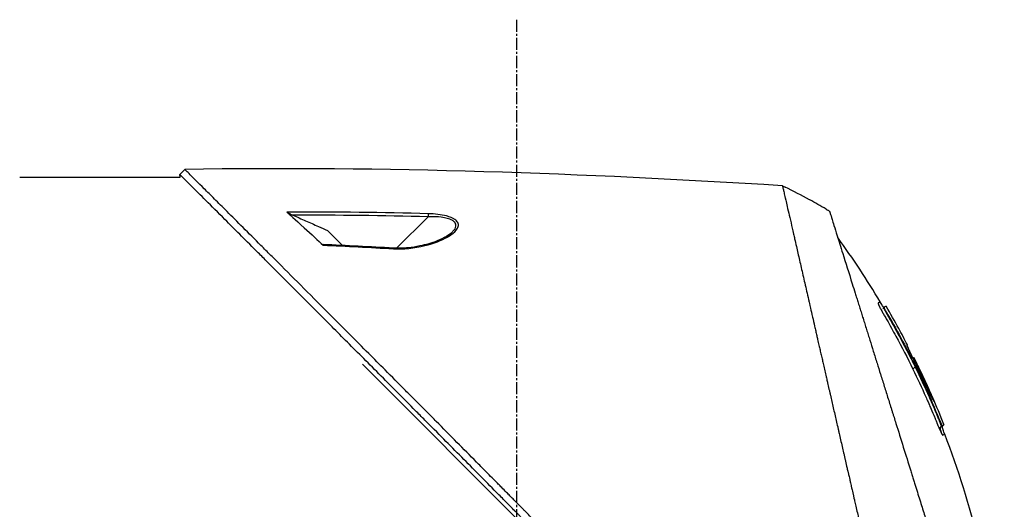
# Model space of a CAD drawing. Header units: millimetres. Extents: x 0 to 4378, y 0 to 2376.
# Tile 29 of 229: x 325 to 463, y 1282 to 1350. Entities that reach past the tile are written whole.
import ezdxf

# ---------------------------------------------------------------- set-up
doc = ezdxf.new("R2010")
doc.units = ezdxf.units.MM
doc.header["$LTSCALE"] = 0.2
doc.linetypes.add('CENTER2', pattern=[1.125, 0.75, -0.125, 0.125, -0.125])
doc.layers.add('02_Center Line', color=1, linetype='CENTER2')

# ---------------------------------------------------------------- blocks, each defined once
blk = doc.blocks.new('A$C64421178')
for p, q in [((117.8, 668.7), (140.3, 668.7)), ((140.27, 669.07), (140.98, 669.78)), ((140.3, 668.7), (140.27, 669.07)), ((175.09, 663.15), (170.68, 658.74)), ((176.8, 663.44), (176.8, 663.44)), ((176.8, 663.1), (176.8, 663.1)), ((163.09, 659.13), (160.99, 661.23)), ((170.59, 658.65), (170.59, 658.65)), ((239, 650.39), (239.06, 650.44)), ((239.29, 649.82), (239.34, 649.87)), ((241.13, 647.48), (241.13, 647.47)), ((241.13, 647.48), (241.13, 647.47)), ((242.34, 645.21), (242.27, 645.15)), ((242.34, 645.21), (242.27, 645.15)), ((242.27, 645.18), (242.27, 645.18)), ((242.07, 644.77), (242.07, 644.77)), ((229.34, 579.04), (165.9, 642.49)), ((243.21, 643.36), (243.12, 643.27)), ((243.27, 643.39), (243.27, 643.39)), ((244.89, 639.58), (244.96, 639.65)), ((245.25, 639.22), (245.12, 639.09)), ((246.92, 634.46), (246.87, 634.41)), ((247.19, 633.89), (247.12, 633.81)), ((247.47, 634.03), (247.4, 633.96))]:
    blk.add_line(p, q)
for centre, radius, start, end in [((187.17, 589.64), 86.47, 61.354, 63.9172), ((187.17, 589.63), 86.48, 59.6042, 61.354), ((134.44, 588.94), 121.69, 27.5449, 28.7506), ((134.44, 588.94), 121.69, 27.5452, 28.7516)]:
    blk.add_arc(centre, radius, start, end)
at = {"extrusion": (0, 0, -1)}
for centre, major_axis, ratio, start_param, end_param in [((187.17, 589.63), (62.83, -59.43), 1, 4.404955, 4.409974), ((175.08, 663.14), (-0.012, -0.5), 0.024071, 3.598315, 4.687114), ((189.55, 592.55), (-65.75, 53.33), 0.977068, 1.416312, 1.42047), ((170.2, 658.25), (0.029, 0.499), 0.0232, 5.671142, 6.283186)]:
    blk.add_ellipse(centre, major_axis=major_axis, ratio=ratio, start_param=start_param, end_param=end_param, dxfattribs=at)
for points in [[(224.8, 667.49), (196.9, 669.25), (168.93, 670.22), (140.98, 669.78)], [(175.1, 663.58), (168.83, 663.74), (162.21, 663.82), (155.3, 663.81)], [(175.09, 663.15), (168.77, 663.3), (162.45, 663.38), (156.13, 663.38)], [(231.41, 663.94), (231.36, 663.97), (231.3, 664.01), (231.23, 664.05)], [(178.43, 660.96), (178.49, 661.02), (178.55, 661.07), (178.59, 661.12)], [(170.23, 658.75), (166.94, 658.95), (163.66, 659.11), (160.37, 659.25)], [(160.37, 659.16), (163.66, 659.03), (166.94, 658.86), (170.22, 658.66)], [(238.53, 651.21), (236.68, 654.3), (234.69, 657.31), (232.58, 660.23)], [(241.13, 647.48), (240.56, 648.52), (239.97, 649.57), (239.36, 650.6)], [(242.82, 643.32), (242.82, 643.32), (242.82, 643.32), (242.82, 643.32)], [(243.27, 643.39), (243.27, 643.39), (243.27, 643.39), (243.27, 643.39)], [(243.11, 641.8), (243.14, 641.83), (243.12, 641.81), (243.42, 642.11)], [(247.47, 634.03), (246.96, 635.31), (246.43, 636.58), (245.88, 637.85)], [(247.1, 633.83), (246.79, 633.52), (247, 633.2), (247.12, 632.79)], [(247.4, 633.96), (247.4, 633.96), (247.4, 633.96), (247.4, 633.96)]]:
    blk.add_open_spline(points, degree=3)
for points, knots in [([(227.06, 581.89), (227.03, 581.93), (226.73, 582.23), (226.06, 582.9), (225.8, 583.15), (225.04, 583.91), (224.52, 584.43), (222.97, 585.98), (221.91, 587.04), (220.54, 588.41), (220.24, 588.71), (219.58, 589.37), (219.23, 589.72), (217.92, 591.03), (216.97, 591.98), (215.47, 593.49), (214.91, 594.04), (212.88, 596.08), (211.39, 597.58), (206.92, 602.06), (201.36, 607.66), (195.49, 613.59), (194.18, 614.92), (192.22, 616.91), (191.57, 617.56), (190.67, 618.48), (190.41, 618.74), (189.66, 619.5), (189.16, 620.01), (188.5, 620.67), (188.35, 620.83), (188.09, 621.09), (187.98, 621.2), (187.77, 621.42), (187.67, 621.52), (187.46, 621.73), (187.35, 621.84), (186.83, 622.36), (186.42, 622.78), (185.57, 623.64), (185.13, 624.08), (183.87, 625.35), (183.05, 626.18), (181.43, 627.82), (180.62, 628.63), (178.97, 630.3), (178.13, 631.15), (176.41, 632.88), (175.53, 633.76), (174.2, 635.1), (173.75, 635.55), (172.53, 636.78), (171.77, 637.54), (170.18, 639.15), (169.34, 639.99), (167.69, 641.65), (166.88, 642.46), (165.31, 644.04), (164.54, 644.8), (162.33, 647.02), (160.9, 648.46), (156.93, 652.43), (154.48, 654.88), (151.8, 657.56), (151.37, 657.99), (149.36, 660), (147.9, 661.46), (144.63, 664.72), (143.04, 666.31), (141.67, 667.67), (141.43, 667.91), (140.91, 668.44), (140.67, 668.67), (140.35, 668.99), (140.27, 669.07), (140.27, 669.07)], [0.000001, 0.000001, 0.000001, 0.000001, 0.0174896, 0.0174896, 0.0280641, 0.0280641, 0.0492044, 0.0492044, 0.0915833, 0.0915833, 0.103829, 0.103829, 0.1177045, 0.1177045, 0.1548929, 0.1548929, 0.1762617, 0.1762617, 0.2332292, 0.2332292, 0.3447473, 0.3447473, 0.3768428, 0.3768428, 0.3928613, 0.3928613, 0.3992061, 0.3992061, 0.4115742, 0.4115742, 0.4153435, 0.4153435, 0.4181398, 0.4181398, 0.4207138, 0.4207138, 0.4231441, 0.4231441, 0.4328041, 0.4328041, 0.443145, 0.443145, 0.4624048, 0.4624048, 0.4815797, 0.4815797, 0.5018181, 0.5018181, 0.5229618, 0.5229618, 0.5340035, 0.5340035, 0.5527188, 0.5527188, 0.5738832, 0.5738832, 0.5945831, 0.5945831, 0.6145009, 0.6145009, 0.6528362, 0.6528362, 0.7241388, 0.7241388, 0.7381113, 0.7381113, 0.7906485, 0.7906485, 0.8696683, 0.8696683, 0.8893857, 0.8893857, 0.91901, 0.91901, 0.9486615, 0.9486615, 0.9486615, 0.9486615]), ([(227.77, 582.6), (227.76, 582.61), (227.61, 582.76), (227.53, 582.84), (227.47, 582.89), (227.29, 583.07), (227.18, 583.19), (226.82, 583.55), (226.58, 583.79), (225.85, 584.52), (225.36, 585), (223.89, 586.48), (222.89, 587.47), (221.64, 588.73), (221.39, 588.98), (220.82, 589.55), (220.49, 589.87), (219.57, 590.8), (218.96, 591.41), (218.22, 592.14), (218.1, 592.26), (217.87, 592.5), (217.76, 592.61), (216.48, 593.89), (215.3, 595.08), (213.42, 596.96), (212.74, 597.64), (211.26, 599.13), (210.47, 599.92), (207.55, 602.85), (205.41, 605), (202.54, 607.9), (201.82, 608.62), (200.99, 609.45), (200.89, 609.56), (200.7, 609.74), (200.62, 609.83), (200.45, 610), (200.36, 610.09), (200.16, 610.29), (200.05, 610.4), (199.85, 610.6), (199.77, 610.69), (199.56, 610.89), (199.44, 611.02), (199.22, 611.25), (199.11, 611.35), (198.48, 611.99), (197.95, 612.52), (196.74, 613.75), (196.05, 614.45), (194.66, 615.85), (193.96, 616.56), (192.82, 617.72), (192.37, 618.17), (191.83, 618.73), (191.72, 618.83), (191.44, 619.12), (191.25, 619.31), (190.61, 619.96), (190.16, 620.42), (189.46, 621.12), (189.22, 621.37), (188.89, 621.7), (188.81, 621.79), (188.68, 621.92), (188.63, 621.96), (188.49, 622.11), (188.39, 622.21), (188.14, 622.46), (187.99, 622.61), (187.65, 622.96), (187.46, 623.15), (187.1, 623.51), (186.92, 623.69), (186.68, 623.93), (186.62, 623.99), (186.42, 624.2), (186.26, 624.36), (185.87, 624.75), (185.66, 624.97), (185.27, 625.36), (185.11, 625.52), (184.78, 625.85), (184.62, 626.02), (184.2, 626.44), (183.94, 626.7), (183.49, 627.15), (183.31, 627.34), (182.98, 627.67), (182.84, 627.81), (182.63, 628.02), (182.56, 628.09), (182.29, 628.37), (182.08, 628.57), (180.97, 629.7), (180.06, 630.62), (178.17, 632.52), (177.2, 633.5), (175.85, 634.86), (175.47, 635.24), (174.91, 635.81), (174.73, 635.99), (174.11, 636.61), (173.68, 637.04), (172.81, 637.92), (172.36, 638.36), (170.96, 639.77), (170.01, 640.73), (168.29, 642.46), (167.52, 643.23), (165.87, 644.89), (164.98, 645.78), (163.41, 647.36), (162.71, 648.05), (159.38, 651.4), (156.85, 653.92), (154.01, 656.76), (153.52, 657.26), (152.56, 658.21), (152.1, 658.68), (149.9, 660.88), (148.29, 662.48), (146.26, 664.51), (145.67, 665.1), (144.6, 666.16), (144.12, 666.64), (142.84, 667.92), (142.18, 668.58), (141.5, 669.26), (141.33, 669.43), (141.05, 669.7), (140.98, 669.78), (140.98, 669.78)], [-6.229962, -6.229962, -6.229962, -6.229962, -6.227864, -6.227864, -6.219552, -6.219552, -6.202929, -6.202929, -6.16968, -6.16968, -6.103208, -6.103208, -5.970065, -5.970065, -5.937453, -5.937453, -5.895346, -5.895346, -5.816119, -5.816119, -5.800362, -5.800362, -5.786281, -5.786281, -5.635887, -5.635887, -5.550128, -5.550128, -5.451964, -5.451964, -5.19041, -5.19041, -5.103809, -5.103809, -5.091041, -5.091041, -5.081268, -5.081268, -5.070806, -5.070806, -5.057101, -5.057101, -5.047416, -5.047416, -5.032993, -5.032993, -5.021064, -5.021064, -4.959513, -4.959513, -4.879662, -4.879662, -4.798866, -4.798866, -4.746913, -4.746913, -4.735039, -4.735039, -4.713278, -4.713278, -4.660559, -4.660559, -4.631405, -4.631405, -4.620962, -4.620962, -4.61581, -4.61581, -4.603824, -4.603824, -4.585775, -4.585775, -4.565126, -4.565126, -4.545061, -4.545061, -4.538129, -4.538129, -4.518662, -4.518662, -4.489931, -4.489931, -4.468034, -4.468034, -4.446173, -4.446173, -4.412022, -4.412022, -4.38742, -4.38742, -4.368644, -4.368644, -4.359076, -4.359076, -4.331844, -4.331844, -4.208918, -4.208918, -4.076245, -4.076245, -4.023995, -4.023995, -3.998904, -3.998904, -3.939656, -3.939656, -3.878964, -3.878964, -3.746371, -3.746371, -3.637173, -3.637173, -3.509455, -3.509455, -3.406658, -3.406658, -3.009825, -3.009825, -2.924337, -2.924337, -2.84138, -2.84138, -2.519502, -2.519502, -2.374871, -2.374871, -2.235834, -2.235834, -1.965462, -1.965462, -1.83333, -1.83333, -1.674568, -1.674568, -1.674568, -1.674568]), ([(224.8, 667.49), (224.8, 667.49), (224.8, 667.49), (224.8, 667.49), (224.8, 667.48), (224.81, 667.47), (224.81, 667.47), (224.81, 667.45), (224.82, 667.42), (224.83, 667.38), (224.84, 667.35), (224.85, 667.31), (224.86, 667.25), (224.88, 667.2), (224.89, 667.14), (224.91, 667.06), (224.93, 666.99), (224.94, 666.91), (224.97, 666.82), (224.99, 666.73), (225.01, 666.63), (225.03, 666.52), (225.08, 666.32), (225.14, 666.07), (225.21, 665.77), (225.22, 665.72), (225.23, 665.66), (225.25, 665.6), (225.29, 665.43), (225.34, 665.18), (225.43, 664.81), (225.49, 664.52), (225.58, 664.14), (225.69, 663.65), (225.78, 663.27), (225.88, 662.82), (226.01, 662.29), (226.11, 661.83), (226.23, 661.32), (226.36, 660.73), (226.41, 660.51), (226.46, 660.29), (226.52, 660.05), (226.6, 659.7), (226.68, 659.35), (226.76, 658.98), (226.9, 658.37), (227.05, 657.73), (227.2, 657.06), (227.28, 656.72), (227.36, 656.38), (227.44, 656.03), (227.52, 655.68), (227.6, 655.33), (227.68, 654.97), (227.85, 654.25), (228.02, 653.5), (228.2, 652.73), (228.28, 652.34), (228.37, 651.95), (228.47, 651.55), (228.48, 651.46), (228.5, 651.38), (228.52, 651.3), (228.55, 651.19), (228.62, 650.87), (228.74, 650.33), (228.82, 650), (228.91, 649.59), (229.03, 649.09), (229.12, 648.71), (229.21, 648.28), (229.32, 647.81), (229.37, 647.6), (229.42, 647.38), (229.47, 647.16), (229.52, 646.94), (229.57, 646.73), (229.62, 646.5), (229.66, 646.32), (229.71, 646.13), (229.75, 645.95), (229.81, 645.68), (229.87, 645.42), (229.93, 645.16), (229.98, 644.93), (230.03, 644.71), (230.08, 644.48), (230.14, 644.25), (230.19, 644.02), (230.24, 643.79), (230.3, 643.56), (230.35, 643.31), (230.41, 643.08), (230.46, 642.86), (230.5, 642.65), (230.56, 642.4), (230.62, 642.15), (230.69, 641.85), (230.75, 641.56), (230.82, 641.28), (230.88, 641), (230.95, 640.72), (230.99, 640.51), (231.04, 640.3), (231.09, 640.1), (231.11, 640.02), (231.12, 639.94), (231.14, 639.86), (231.21, 639.58), (231.27, 639.29), (231.34, 639), (231.37, 638.86), (231.41, 638.71), (231.44, 638.57), (231.47, 638.42), (231.51, 638.28), (231.54, 638.13), (231.61, 637.84), (231.67, 637.55), (231.74, 637.26), (231.87, 636.67), (232.01, 636.08), (232.14, 635.49), (232.21, 635.19), (232.28, 634.89), (232.35, 634.6), (232.42, 634.3), (232.49, 634), (232.56, 633.7), (232.59, 633.55), (232.62, 633.4), (232.66, 633.25), (232.69, 633.09), (232.73, 632.94), (232.76, 632.79), (232.83, 632.5), (232.9, 632.2), (232.97, 631.91), (232.97, 631.9), (232.97, 631.89), (232.97, 631.88), (233.04, 631.58), (233.11, 631.27), (233.18, 630.97), (233.25, 630.66), (233.32, 630.36), (233.39, 630.05), (233.43, 629.9), (233.46, 629.74), (233.5, 629.59), (233.53, 629.44), (233.57, 629.28), (233.6, 629.13), (233.67, 628.82), (233.74, 628.51), (233.81, 628.2), (233.86, 628.02), (233.9, 627.84), (233.94, 627.65), (233.94, 627.65), (233.94, 627.65), (233.94, 627.64), (233.96, 627.58), (233.98, 627.46), (234.03, 627.27), (234.06, 627.13), (234.1, 626.95), (234.15, 626.73), (234.18, 626.61), (234.21, 626.48), (234.24, 626.34), (234.27, 626.19), (234.31, 626.04), (234.35, 625.87), (234.37, 625.76), (234.4, 625.63), (234.43, 625.51), (234.44, 625.47), (234.45, 625.44), (234.45, 625.4), (234.54, 625.05), (234.61, 624.73), (234.67, 624.47), (234.82, 623.81), (234.9, 623.44), (234.93, 623.35), (234.98, 623.1), (235.04, 622.84), (235.1, 622.59), (235.17, 622.28), (235.24, 621.96), (235.32, 621.65), (235.35, 621.51), (235.38, 621.37), (235.41, 621.23), (235.45, 621.06), (235.49, 620.88), (235.53, 620.71), (235.58, 620.51), (235.62, 620.31), (235.67, 620.11), (235.75, 619.75), (235.99, 618.7), (236.39, 616.95), (236.4, 616.92), (236.4, 616.89), (236.41, 616.86), (236.69, 615.64), (236.97, 614.43), (237.25, 613.22), (237.46, 612.28), (237.68, 611.34), (237.89, 610.4), (237.96, 610.11), (238.03, 609.82), (238.09, 609.52), (238.37, 608.3), (238.65, 607.09), (238.93, 605.89), (239, 605.56), (239.08, 605.23), (239.15, 604.9), (239.21, 604.65), (239.27, 604.38), (239.34, 604.1), (239.46, 603.55), (239.6, 602.96), (239.74, 602.32), (239.81, 602.04), (239.88, 601.75), (239.94, 601.45), (240.01, 601.16), (240.08, 600.87), (240.14, 600.57), (240.21, 600.29), (240.28, 600), (240.34, 599.71), (240.35, 599.66), (240.36, 599.62), (240.37, 599.57), (240.43, 599.34), (240.48, 599.1), (240.54, 598.85), (240.66, 598.32), (240.79, 597.75), (240.93, 597.14), (241.05, 596.61), (241.18, 596.05), (241.31, 595.46), (241.55, 594.45), (241.8, 593.35), (242.07, 592.18), (242.26, 591.33), (242.46, 590.45), (242.67, 589.54)], [0.0008979, 0.0008979, 0.0008979, 0.0008979, 0.0108915, 0.0108915, 0.0108915, 0.020974, 0.020974, 0.020974, 0.0391503, 0.0391503, 0.0391503, 0.0554178, 0.0554178, 0.0554178, 0.0702751, 0.0702751, 0.0702751, 0.0840358, 0.0840358, 0.0840358, 0.0969119, 0.0969119, 0.0969119, 0.1205769, 0.1205769, 0.1205769, 0.125, 0.125, 0.125, 0.1638961, 0.1638961, 0.1638961, 0.1958374, 0.1958374, 0.1958374, 0.2208888, 0.2208888, 0.2208888, 0.2422005, 0.2422005, 0.2422005, 0.25, 0.25, 0.25, 0.2678209, 0.2678209, 0.2678209, 0.2975362, 0.2975362, 0.2975362, 0.3125, 0.3125, 0.3125, 0.3272656, 0.3272656, 0.3272656, 0.3570095, 0.3570095, 0.3570095, 0.3718814, 0.3718814, 0.3718814, 0.375, 0.375, 0.375, 0.3991671, 0.3991671, 0.3991671, 0.4139157, 0.4139157, 0.4139157, 0.4249028, 0.4249028, 0.4249028, 0.429655, 0.429655, 0.429655, 0.4340613, 0.4340613, 0.4340613, 0.4375, 0.4375, 0.4375, 0.4468814, 0.4468814, 0.4468814, 0.4548932, 0.4548932, 0.4548932, 0.4629051, 0.4629051, 0.4629051, 0.4712008, 0.4712008, 0.4712008, 0.4789288, 0.4789288, 0.4789288, 0.4866568, 0.4866568, 0.4866568, 0.4943848, 0.4943848, 0.4943848, 0.5, 0.5, 0.5, 0.502414, 0.502414, 0.502414, 0.5112437, 0.5112437, 0.5112437, 0.5156585, 0.5156585, 0.5156585, 0.5200734, 0.5200734, 0.5200734, 0.528903, 0.528903, 0.528903, 0.5465624, 0.5465624, 0.5465624, 0.555392, 0.555392, 0.555392, 0.5642217, 0.5642217, 0.5642217, 0.5686366, 0.5686366, 0.5686366, 0.5730514, 0.5730514, 0.5730514, 0.5816327, 0.5816327, 0.5816327, 0.5818813, 0.5818813, 0.5818813, 0.5907202, 0.5907202, 0.5907202, 0.5995591, 0.5995591, 0.5995591, 0.6039786, 0.6039786, 0.6039786, 0.6083981, 0.6083981, 0.6083981, 0.6172371, 0.6172371, 0.6172371, 0.622449, 0.622449, 0.622449, 0.6229413, 0.6229413, 0.6229413, 0.6298917, 0.6298917, 0.6298917, 0.6351416, 0.6351416, 0.6351416, 0.6379546, 0.6379546, 0.6379546, 0.6408496, 0.6408496, 0.6408496, 0.6428571, 0.6428571, 0.6428571, 0.6433986, 0.6433986, 0.6433986, 0.6491487, 0.6491487, 0.6491487, 0.6632653, 0.6632653, 0.6632653, 0.6704637, 0.6704637, 0.6704637, 0.6793393, 0.6793393, 0.6793393, 0.6833065, 0.6833065, 0.6833065, 0.6882149, 0.6882149, 0.6882149, 0.6938776, 0.6938776, 0.6938776, 0.7239727, 0.7239727, 0.7239727, 0.7244898, 0.7244898, 0.7244898, 0.7589042, 0.7589042, 0.7589042, 0.7857143, 0.7857143, 0.7857143, 0.7941949, 0.7941949, 0.7941949, 0.8295621, 0.8295621, 0.8295621, 0.8392857, 0.8392857, 0.8392857, 0.849008, 0.849008, 0.849008, 0.8678821, 0.8678821, 0.8678821, 0.876305, 0.876305, 0.876305, 0.8842189, 0.8842189, 0.8842189, 0.8917062, 0.8917062, 0.8917062, 0.8928571, 0.8928571, 0.8928571, 0.9031342, 0.9031342, 0.9031342, 0.9247967, 0.9247967, 0.9247967, 0.9437386, 0.9437386, 0.9437386, 0.9764071, 0.9764071, 0.9764071, 1, 1, 1, 1]), ([(155.3, 663.81), (155.31, 663.8), (155.33, 663.79), (155.38, 663.76), (155.41, 663.74), (155.5, 663.68), (155.58, 663.64), (155.81, 663.52), (155.97, 663.45), (156.13, 663.38)], [0.00000001, 0.00000001, 0.00000001, 0.00000001, 0.00934531, 0.00934531, 0.02070119, 0.02070119, 0.04610095, 0.04610095, 0.07967024, 0.07967024, 0.07967024, 0.07967024]), ([(155.3, 663.81), (155.57, 663.57), (156.42, 662.81), (158.73, 660.69), (159.66, 659.82), (160.37, 659.16)], [0.000001, 0.000001, 0.000001, 0.000001, 0.1867187, 0.1867187, 0.3309926, 0.3309926, 0.3309926, 0.3309926]), ([(156.13, 663.38), (156.73, 663.11), (157.32, 662.85), (158.51, 662.32), (159.11, 662.06), (159.7, 661.8), (159.7, 661.8), (159.71, 661.79), (159.72, 661.79), (160.14, 661.6), (160.57, 661.42), (160.99, 661.23)], [-0.3898017, -0.3898017, -0.3898017, -0.3898017, -0.1949013, -0.1949013, 0, 0, 0, 0.0018086, 0.0018086, 0.0018086, 0.14148, 0.14148, 0.14148, 0.14148]), ([(170.22, 658.66), (171.64, 658.58), (173.1, 658.74), (174.63, 659.11), (175.92, 659.43), (176.98, 659.83), (177.82, 660.31), (177.86, 660.34), (177.91, 660.36), (177.96, 660.39), (178.45, 660.69), (178.82, 660.98), (179.05, 661.28), (179.12, 661.37), (179.18, 661.45), (179.22, 661.53), (179.27, 661.62), (179.31, 661.7), (179.33, 661.79), (179.37, 661.96), (179.34, 662.14), (179.25, 662.33), (179.17, 662.49), (179.03, 662.64), (178.83, 662.78), (178.8, 662.8), (178.75, 662.83), (178.71, 662.86), (178.6, 662.92), (178.48, 662.98), (178.35, 663.04), (178.25, 663.08), (178.14, 663.12), (178.02, 663.16), (177.9, 663.2), (177.78, 663.23), (177.66, 663.26), (176.93, 663.45), (176.07, 663.56), (175.1, 663.58)], [0, 0, 0, 0, 0.25, 0.25, 0.25, 0.4865055, 0.4865055, 0.4865055, 0.5, 0.5, 0.5, 0.625, 0.625, 0.625, 0.65625, 0.65625, 0.65625, 0.6875, 0.6875, 0.6875, 0.75, 0.75, 0.75, 0.8021419, 0.8021419, 0.8021419, 0.8125, 0.8125, 0.8125, 0.8375, 0.8375, 0.8375, 0.85625, 0.85625, 0.85625, 0.875, 0.875, 0.875, 0.9999999, 0.9999999, 0.9999999, 0.9999999]), ([(178.59, 661.12), (178.65, 661.18), (178.7, 661.24), (178.75, 661.3), (178.8, 661.35), (178.84, 661.41), (178.88, 661.47), (178.93, 661.56), (178.98, 661.67), (179, 661.85), (179, 661.86), (179, 661.87), (179, 661.88), (179, 661.93), (179, 661.98), (179, 662.02), (178.99, 662.05), (178.98, 662.09), (178.97, 662.12), (178.94, 662.21), (178.89, 662.3), (178.83, 662.38), (178.75, 662.47), (178.65, 662.55), (178.53, 662.62), (178.51, 662.64), (178.49, 662.65), (178.46, 662.66), (178.27, 662.76), (178.05, 662.85), (177.78, 662.92), (177.54, 662.99), (177.26, 663.04), (176.95, 663.08), (176.43, 663.15), (175.81, 663.17), (175.09, 663.15)], [-0.9529877, -0.9529877, -0.9529877, -0.9529877, -0.9022408, -0.9022408, -0.9022408, -0.8514938, -0.8514938, -0.8514938, -0.75, -0.75, -0.75, -0.7421865, -0.7421865, -0.7421865, -0.705, -0.705, -0.705, -0.675, -0.675, -0.675, -0.6, -0.6, -0.6, -0.5168612, -0.5168612, -0.5168612, -0.5, -0.5, -0.5, -0.375, -0.375, -0.375, -0.25, -0.25, -0.25, -0.0000001, -0.0000001, -0.0000001, -0.0000001]), ([(231.41, 663.94), (231.41, 663.94), (231.41, 663.94), (231.44, 663.86), (231.45, 663.82), (231.48, 663.72), (231.5, 663.68), (231.57, 663.43), (231.66, 663.14), (231.85, 662.53), (231.94, 662.25), (232.17, 661.52), (232.32, 661.04), (232.72, 659.77), (232.98, 658.94), (233.66, 656.76), (234.11, 655.33), (234.74, 653.32), (234.87, 652.88), (235.08, 652.22), (235.15, 651.99), (235.3, 651.54), (235.37, 651.31), (235.48, 650.96), (235.51, 650.84), (235.63, 650.48), (235.7, 650.24), (235.85, 649.76), (235.93, 649.53), (236.04, 649.16), (236.08, 649.04), (236.16, 648.79), (236.2, 648.66), (236.28, 648.41), (236.32, 648.28), (236.44, 647.88), (236.52, 647.62), (236.68, 647.11), (236.76, 646.86), (236.92, 646.36), (236.99, 646.11), (237.23, 645.35), (237.39, 644.83), (237.73, 643.75), (237.91, 643.19), (238.24, 642.12), (238.4, 641.62), (238.61, 640.95), (238.65, 640.81), (238.88, 640.1), (239.05, 639.53), (239.32, 638.67), (239.41, 638.38), (239.59, 637.8), (239.69, 637.51), (239.87, 636.93), (239.96, 636.64), (240.1, 636.2), (240.14, 636.05), (240.23, 635.76), (240.28, 635.62), (240.37, 635.33), (240.42, 635.18), (240.55, 634.76), (240.64, 634.47), (241.41, 632), (242.11, 629.77), (242.88, 627.31), (242.94, 627.1), (243.07, 626.69), (243.14, 626.48), (243.26, 626.08), (243.32, 625.89), (243.45, 625.49), (243.51, 625.3), (243.62, 624.92), (243.68, 624.74), (243.85, 624.19), (243.97, 623.83), (244.29, 622.79), (244.51, 622.11), (244.8, 621.16), (244.89, 620.87), (245.03, 620.44), (245.07, 620.3), (245.2, 619.9), (245.28, 619.63), (245.44, 619.12), (245.52, 618.87), (245.74, 618.16), (245.89, 617.7), (246.28, 616.43), (246.53, 615.62), (246.97, 614.23), (247.15, 613.64), (247.61, 612.18), (247.89, 611.31), (248.29, 610.02), (248.42, 609.6), (248.62, 608.96), (248.68, 608.75), (248.78, 608.44), (248.82, 608.34), (248.86, 608.18), (248.88, 608.13), (248.9, 608.05), (248.91, 608.02), (248.93, 607.97), (248.94, 607.95), (248.95, 607.92)], [0.000492, 0.000492, 0.000492, 0.000492, 0.070477, 0.070477, 0.116784, 0.116784, 0.147598, 0.147598, 0.270163, 0.270163, 0.35129, 0.35129, 0.459378, 0.459378, 0.603543, 0.603543, 0.795477, 0.795477, 0.846759, 0.846759, 0.872247, 0.872247, 0.897546, 0.897546, 0.910816, 0.910816, 0.936058, 0.936058, 0.961053, 0.961053, 0.973407, 0.973407, 0.986612, 0.986612, 0.999925, 0.999925, 1.026343, 1.026343, 1.051465, 1.051465, 1.076258, 1.076258, 1.125243, 1.125243, 1.177878, 1.177878, 1.224985, 1.224985, 1.237745, 1.237745, 1.287061, 1.287061, 1.311764, 1.311764, 1.336615, 1.336615, 1.361333, 1.361333, 1.372959, 1.372959, 1.384222, 1.384222, 1.395507, 1.395507, 1.41867, 1.41867, 1.596072, 1.596072, 1.612752, 1.612752, 1.628768, 1.628768, 1.644172, 1.644172, 1.659003, 1.659003, 1.673475, 1.673475, 1.702106, 1.702106, 1.756638, 1.756638, 1.781274, 1.781274, 1.792708, 1.792708, 1.814679, 1.814679, 1.835454, 1.835454, 1.874477, 1.874477, 1.942807, 1.942807, 1.994085, 1.994085, 2.070998, 2.070998, 2.109452, 2.109452, 2.128666, 2.128666, 2.138273, 2.138273, 2.143077, 2.143077, 2.145479, 2.145479, 2.147874, 2.147874, 2.147874, 2.147874]), ([(178.44, 660.94), (178.24, 660.76), (177.97, 660.57), (177.28, 660.16), (176.83, 659.95), (175.61, 659.47), (174.79, 659.24), (173.4, 658.95), (172.86, 658.86), (171.62, 658.74), (170.92, 658.71), (170.23, 658.75)], [0, 0, 0, 0, 0.1427344, 0.1427344, 0.3278478, 0.3278478, 0.6093621, 0.6093621, 0.7814093, 0.7814093, 0.9894028, 0.9894028, 0.9894028, 0.9894028]), ([(160.37, 659.25), (160.36, 659.25), (160.34, 659.25), (160.33, 659.24), (160.32, 659.24), (160.33, 659.22), (160.33, 659.21), (160.35, 659.19), (160.36, 659.18), (160.37, 659.16)], [0.18466179, 0.18466179, 0.18466179, 0.18466179, 0.20109399, 0.20109399, 0.21736929, 0.21736929, 0.23156221, 0.23156221, 0.24608538, 0.24608538, 0.24608538, 0.24608538]), ([(238.53, 651.21), (238.53, 651.21), (238.52, 651.21), (238.51, 651.2), (238.49, 651.19), (238.47, 651.18), (238.43, 651.16), (238.4, 651.15), (238.36, 651.13), (238.32, 651.1), (238.29, 651.09), (238.27, 651.08), (238.24, 651.07), (238.24, 651.06), (238.24, 651.06), (238.23, 651.06), (238.23, 651.06), (238.23, 651.06), (238.23, 651.06), (238.23, 651.06), (238.22, 651.05), (238.22, 651.05), (238.22, 651.04), (238.22, 651.03), (238.23, 651), (238.23, 650.98), (238.24, 650.94), (238.26, 650.9), (238.26, 650.89), (238.27, 650.88), (238.27, 650.87), (238.27, 650.87), (238.28, 650.86), (238.28, 650.86), (238.28, 650.85), (238.28, 650.85), (238.28, 650.85), (238.28, 650.85), (238.28, 650.84), (238.28, 650.84), (238.29, 650.83), (238.29, 650.82), (238.3, 650.8), (238.3, 650.8), (238.31, 650.79), (238.31, 650.78), (238.31, 650.78), (238.31, 650.77), (238.32, 650.77), (238.32, 650.76), (238.32, 650.75), (238.33, 650.75), (238.34, 650.72), (238.35, 650.7), (238.36, 650.67), (238.37, 650.64), (238.39, 650.61), (238.41, 650.57), (238.41, 650.56), (238.42, 650.54), (238.43, 650.53)], [-0.2887059, -0.2887059, -0.2887059, -0.2887059, -0.2541581, -0.2541581, -0.2541581, -0.2195873, -0.2195873, -0.2195873, -0.1850229, -0.1850229, -0.1850229, -0.1677408, -0.1677408, -0.1677408, -0.1655805, -0.1655805, -0.1655805, -0.1645003, -0.1645003, -0.1645003, -0.1634202, -0.1634202, -0.1634202, -0.1590997, -0.1590997, -0.1590997, -0.1547791, -0.1547791, -0.1547791, -0.153699, -0.153699, -0.153699, -0.1531589, -0.1531589, -0.1531589, -0.1528889, -0.1528889, -0.1528889, -0.1526188, -0.1526188, -0.1526188, -0.1515387, -0.1515387, -0.1515387, -0.1509986, -0.1509986, -0.1509986, -0.1504586, -0.1504586, -0.1504586, -0.1499185, -0.1499185, -0.1499185, -0.1481076, -0.1481076, -0.1481076, -0.1457567, -0.1457567, -0.1457567, -0.1447486, -0.1447486, -0.1447486, -0.1447486]), ([(238.53, 651.21), (238.53, 651.21), (238.53, 651.21), (238.53, 651.21), (238.53, 651.21), (238.53, 651.21), (238.53, 651.21)], [-0.2892613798, -0.2892613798, -0.2892613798, -0.2892613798, -0.2887161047, -0.2887161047, -0.2887161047, -0.2887058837, -0.2887058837, -0.2887058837, -0.2887058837]), ([(239.08, 650.45), (239.07, 650.46), (239.05, 650.46), (239.02, 650.48), (239, 650.49), (238.96, 650.52), (238.94, 650.54), (238.88, 650.61), (238.85, 650.65), (238.76, 650.8), (238.7, 650.91), (238.6, 651.08), (238.57, 651.15), (238.53, 651.21)], [0.88221943, 0.88221943, 0.88221943, 0.88221943, 0.88612857, 0.88612857, 0.89254312, 0.89254312, 0.90193654, 0.90193654, 0.91846699, 0.91846699, 0.95532451, 0.95532451, 0.97748476, 0.97748476, 0.97748476, 0.97748476]), ([(238.43, 650.53), (238.44, 650.51), (238.45, 650.48), (238.46, 650.46), (238.48, 650.43), (238.5, 650.39), (238.52, 650.35), (238.54, 650.31), (238.56, 650.26), (238.59, 650.22), (238.6, 650.2), (238.61, 650.18), (238.62, 650.16), (238.63, 650.14), (238.64, 650.11), (238.66, 650.09), (238.7, 650), (238.76, 649.91), (238.81, 649.82), (238.83, 649.77), (238.86, 649.73), (238.89, 649.68), (238.9, 649.66), (238.91, 649.63), (238.93, 649.61), (238.94, 649.59), (238.95, 649.56), (238.97, 649.54), (238.98, 649.52), (238.99, 649.49), (239.01, 649.47), (239.02, 649.44), (239.04, 649.42), (239.05, 649.4), (239.08, 649.35), (239.1, 649.3), (239.13, 649.26), (239.24, 649.07), (239.35, 648.88), (239.46, 648.69), (239.89, 647.94), (240.31, 647.18), (240.72, 646.42), (241.55, 644.9), (242.35, 643.36), (243.11, 641.8)], [-0.1447486, -0.1447486, -0.1447486, -0.1447486, -0.1434058, -0.1434058, -0.1434058, -0.1410549, -0.1410549, -0.1410549, -0.138704, -0.138704, -0.138704, -0.1375285, -0.1375285, -0.1375285, -0.1363531, -0.1363531, -0.1363531, -0.1316512, -0.1316512, -0.1316512, -0.1293003, -0.1293003, -0.1293003, -0.1281249, -0.1281249, -0.1281249, -0.1269494, -0.1269494, -0.1269494, -0.125774, -0.125774, -0.125774, -0.1245985, -0.1245985, -0.1245985, -0.1222476, -0.1222476, -0.1222476, -0.1128439, -0.1128439, -0.1128439, -0.0752293, -0.0752293, -0.0752293, 0, 0, 0, 0]), ([(238.91, 650.31), (238.91, 650.31), (238.91, 650.31), (238.91, 650.31), (238.91, 650.31), (238.91, 650.31), (238.9, 650.31), (238.9, 650.31), (238.9, 650.31), (238.9, 650.31), (238.9, 650.31), (238.9, 650.31), (238.9, 650.31), (238.9, 650.31), (238.9, 650.31), (238.9, 650.31)], [0.075540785, 0.075540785, 0.075540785, 0.075540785, 0.076098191, 0.076098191, 0.078373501, 0.078373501, 0.080325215, 0.080325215, 0.080606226, 0.080606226, 0.080645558, 0.080645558, 0.080665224, 0.080665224, 0.080678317, 0.080678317, 0.080678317, 0.080678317]), ([(238.93, 650.32), (238.93, 650.32), (238.93, 650.32), (238.93, 650.32), (238.93, 650.32), (238.93, 650.32), (238.93, 650.32), (238.92, 650.32), (238.92, 650.32), (238.92, 650.32), (238.92, 650.31), (238.91, 650.31), (238.91, 650.31), (238.91, 650.31)], [0.02034435, 0.02034435, 0.02034435, 0.02034435, 0.02145072, 0.02145072, 0.04171423, 0.04171423, 0.06063341, 0.06063341, 0.06772746, 0.06772746, 0.07304792, 0.07304792, 0.074301, 0.074301, 0.074301, 0.074301]), ([(239, 650.39), (238.99, 650.37), (238.97, 650.36), (238.95, 650.34), (238.95, 650.33), (238.94, 650.33), (238.94, 650.33), (238.93, 650.33), (238.93, 650.32), (238.93, 650.32), (238.93, 650.32), (238.93, 650.32), (238.93, 650.32), (238.93, 650.32), (238.93, 650.32), (238.93, 650.32), (238.93, 650.32), (238.93, 650.32), (238.93, 650.32), (238.93, 650.32), (238.93, 650.32), (238.93, 650.32)], [0, 0, 0, 0, 0.006302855, 0.006302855, 0.008419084, 0.008419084, 0.009213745, 0.009213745, 0.009413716, 0.009413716, 0.009571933, 0.009571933, 0.009651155, 0.009651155, 0.009690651, 0.009690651, 0.009730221, 0.009730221, 0.009769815, 0.009769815, 0.009776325, 0.009776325, 0.009776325, 0.009776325]), ([(239, 650.39), (239, 650.39), (239, 650.38), (239, 650.38), (239, 650.38), (239, 650.38), (239, 650.37), (239, 650.37), (239, 650.37), (239, 650.37), (239, 650.36), (239.01, 650.36), (239.01, 650.36), (239.01, 650.35), (239.01, 650.34), (239.01, 650.34), (239.02, 650.33), (239.02, 650.32), (239.02, 650.31), (239.03, 650.29), (239.05, 650.27), (239.06, 650.24), (239.06, 650.23), (239.07, 650.22), (239.07, 650.21), (239.08, 650.19), (239.1, 650.17), (239.11, 650.14), (239.13, 650.11), (239.15, 650.07), (239.17, 650.03), (239.17, 650.03), (239.18, 650.02), (239.18, 650.02), (239.2, 649.97), (239.23, 649.93), (239.25, 649.89), (239.27, 649.87), (239.28, 649.84), (239.29, 649.82)], [0.0317932, 0.0317932, 0.0317932, 0.0317932, 0.0990517, 0.0990517, 0.0990517, 0.125, 0.125, 0.125, 0.1497348, 0.1497348, 0.1497348, 0.1822151, 0.1822151, 0.1822151, 0.25, 0.25, 0.25, 0.3087286, 0.3087286, 0.3087286, 0.4613421, 0.4613421, 0.4613421, 0.5, 0.5, 0.5, 0.6333546, 0.6333546, 0.6333546, 0.75, 0.75, 0.75, 0.7608461, 0.7608461, 0.7608461, 0.894498, 0.894498, 0.894498, 1, 1, 1, 1]), ([(239.36, 650.6), (239.36, 650.6), (239.36, 650.6), (239.36, 650.6), (239.33, 650.58), (239.24, 650.53), (239.16, 650.5), (239.06, 650.44)], [-0.8656065, -0.8656065, -0.8656065, -0.8656065, -0.8621421, -0.8621421, -0.4402995, -0.4402995, -0.000001, -0.000001, -0.000001, -0.000001]), ([(239.06, 650.44), (239.06, 650.44), (239.06, 650.43), (239.07, 650.4), (239.07, 650.38), (239.09, 650.33), (239.11, 650.3), (239.14, 650.23), (239.17, 650.19), (239.21, 650.1), (239.24, 650.06), (239.29, 649.97), (239.31, 649.92), (239.34, 649.87)], [-0.09818224, -0.09818224, -0.09818224, -0.09818224, -0.08163434, -0.08163434, -0.06586622, -0.06586622, -0.04902056, -0.04902056, -0.0323577, -0.0323577, -0.01585951, -0.01585951, -0.00000099, -0.00000099, -0.00000099, -0.00000099]), ([(239.09, 649.35), (239.09, 649.35), (239.09, 649.35), (239.09, 649.35), (239.09, 649.35), (239.09, 649.35), (239.09, 649.35), (239.09, 649.36), (239.09, 649.36), (239.08, 649.36), (239.08, 649.36), (239.08, 649.37), (239.08, 649.37), (239.08, 649.37)], [0.018027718, 0.018027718, 0.018027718, 0.018027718, 0.018129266, 0.018129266, 0.018485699, 0.018485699, 0.018904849, 0.018904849, 0.019483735, 0.019483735, 0.020372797, 0.020372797, 0.020720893, 0.020720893, 0.020720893, 0.020720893]), ([(239.29, 649.82), (239.29, 649.81), (239.31, 649.79), (239.32, 649.76), (239.35, 649.72), (239.38, 649.66), (239.43, 649.59), (239.44, 649.56), (239.46, 649.53), (239.47, 649.5), (239.49, 649.47), (239.52, 649.42), (239.55, 649.37), (239.55, 649.37), (239.56, 649.36), (239.56, 649.35), (239.57, 649.34), (239.58, 649.32), (239.58, 649.31), (239.6, 649.29), (239.61, 649.27), (239.62, 649.24), (239.63, 649.22), (239.65, 649.2), (239.66, 649.18), (239.67, 649.16), (239.68, 649.14), (239.69, 649.11), (239.72, 649.07), (239.74, 649.03), (239.77, 648.98), (239.79, 648.95), (239.81, 648.91), (239.83, 648.87), (239.91, 648.74), (239.99, 648.6), (240.06, 648.46), (240.16, 648.28), (240.27, 648.1), (240.37, 647.92), (240.64, 647.43), (240.92, 646.91), (241.22, 646.36), (241.29, 646.24), (241.35, 646.12), (241.42, 646), (241.5, 645.85), (241.63, 645.61), (241.81, 645.27)], [0, 0, 0, 0, 0.0133397, 0.0133397, 0.0133397, 0.03125, 0.03125, 0.03125, 0.0436988, 0.0436988, 0.0436988, 0.0597938, 0.0597938, 0.0597938, 0.0625, 0.0625, 0.0625, 0.0673095, 0.0673095, 0.0673095, 0.0751746, 0.0751746, 0.0751746, 0.0832707, 0.0832707, 0.0832707, 0.0916192, 0.0916192, 0.0916192, 0.1091793, 0.1091793, 0.1091793, 0.125, 0.125, 0.125, 0.1792162, 0.1792162, 0.1792162, 0.25, 0.25, 0.25, 0.4553665, 0.4553665, 0.4553665, 0.5, 0.5, 0.5, 0.6281551, 0.6281551, 0.6281551, 0.6281551]), ([(239.34, 649.87), (240.77, 647.43), (242.11, 644.94), (244.64, 639.8), (245.83, 637.15), (246.92, 634.46)], [-1.719587, -1.719587, -1.719587, -1.719587, -0.870829, -0.870829, -0.000001, -0.000001, -0.000001, -0.000001]), ([(241.81, 645.27), (241.98, 644.95), (242.19, 644.55), (242.44, 644.07), (242.85, 643.26), (243.18, 642.61), (243.42, 642.11)], [0.6281551, 0.6281551, 0.6281551, 0.6281551, 0.75, 0.75, 0.75, 1, 1, 1, 1]), ([(242.34, 645.21), (242.33, 645.21), (242.33, 645.21), (242.32, 645.21), (242.32, 645.2), (242.31, 645.2), (242.3, 645.2), (242.3, 645.19), (242.29, 645.19), (242.27, 645.18)], [-1, -1, -1, -1, -0.666667, -0.666667, -0.666667, -0.333333, -0.333333, -0.333333, 0, 0, 0, 0]), ([(242.27, 645.18), (242.27, 645.18), (242.27, 645.16), (242.29, 645.09), (242.31, 645.03), (242.39, 644.84), (242.46, 644.67), (242.66, 644.25), (242.77, 644), (242.97, 643.58), (243.05, 643.43), (243.2, 643.11), (243.28, 642.95), (243.36, 642.79)], [-0.4066496, -0.4066496, -0.4066496, -0.4066496, -0.3530901, -0.3530901, -0.2996138, -0.2996138, -0.2036808, -0.2036808, -0.1075118, -0.1075118, -0.053792, -0.053792, 0, 0, 0, 0]), ([(243.12, 643.27), (243.07, 643.39), (243.01, 643.5), (242.81, 643.93), (242.7, 644.16), (242.5, 644.59), (242.43, 644.75), (242.35, 644.95), (242.3, 645.07), (242.28, 645.14), (242.28, 645.15), (242.28, 645.16)], [-1.875154, -1.875154, -1.875154, -1.875154, -1.786266, -1.786266, -1.531519, -1.531519, -1.065024, -1.065024, -0.555126, -0.555126, -0.455018, -0.455018, -0.455018, -0.455018]), ([(243.27, 643.39), (243.27, 643.39), (243.26, 643.39), (243.26, 643.38), (243.26, 643.38), (243.25, 643.38), (243.25, 643.38), (243.24, 643.38), (243.24, 643.37), (243.23, 643.37), (243.23, 643.37), (243.22, 643.37), (243.22, 643.36), (243.22, 643.36), (243.21, 643.36), (243.21, 643.36), (243.21, 643.36), (243.21, 643.34), (243.22, 643.32), (243.23, 643.3), (243.24, 643.26), (243.26, 643.22), (243.3, 643.13), (243.36, 643.01), (243.42, 642.89), (243.55, 642.62), (243.68, 642.35), (243.81, 642.09), (243.95, 641.82), (244.08, 641.55), (244.2, 641.28), (244.33, 641.01), (244.46, 640.74), (244.59, 640.47), (244.65, 640.33), (244.71, 640.2), (244.78, 640.06), (244.81, 639.99), (244.84, 639.92), (244.87, 639.86), (244.9, 639.79), (244.93, 639.72), (244.96, 639.65)], [0, 0, 0, 0, 0.102758, 0.102758, 0.102758, 0.205514, 0.205514, 0.205514, 0.30827, 0.30827, 0.30827, 0.359648, 0.359648, 0.359648, 0.411026, 0.411026, 0.411026, 0.438236, 0.438236, 0.438236, 0.465377, 0.465377, 0.465377, 0.5204, 0.5204, 0.5204, 0.640302, 0.640302, 0.640302, 0.760202, 0.760202, 0.760202, 0.880101, 0.880101, 0.880101, 0.94005, 0.94005, 0.94005, 0.970025, 0.970025, 0.970025, 1, 1, 1, 1]), ([(244.96, 639.65), (245.02, 639.53), (245.08, 639.41), (245.14, 639.28), (245.16, 639.25), (245.19, 639.2), (245.19, 639.19), (245.2, 639.2), (245.2, 639.2), (245.21, 639.2), (245.21, 639.2), (245.22, 639.21), (245.22, 639.21), (245.23, 639.21), (245.24, 639.22), (245.24, 639.22), (245.25, 639.22), (245.25, 639.22), (245.25, 639.24), (245.23, 639.28), (245.21, 639.32), (245.15, 639.45), (245.1, 639.57), (245.01, 639.77), (244.97, 639.85), (244.9, 640), (244.86, 640.08), (244.76, 640.31), (244.68, 640.47), (244.47, 640.93), (244.32, 641.24), (244.02, 641.86), (243.87, 642.16), (243.65, 642.62), (243.57, 642.78), (243.42, 643.08), (243.35, 643.24), (243.27, 643.39)], [0, 0, 0, 0, 0.049586, 0.049586, 0.074046, 0.074046, 0.09857, 0.09857, 0.137167, 0.137167, 0.175764, 0.175764, 0.252958, 0.252958, 0.330152, 0.330152, 0.407345, 0.407345, 0.43188, 0.43188, 0.45635, 0.45635, 0.505944, 0.505944, 0.536823, 0.536823, 0.567702, 0.567702, 0.629461, 0.629461, 0.752975, 0.752975, 0.876487, 0.876487, 0.938244, 0.938244, 1, 1, 1, 1]), ([(244.88, 639.61), (244.95, 639.45), (245.02, 639.3), (245.16, 638.99), (245.23, 638.84), (245.38, 638.54), (245.51, 638.26), (245.73, 637.84), (245.82, 637.66), (246.06, 637.23), (246.04, 637.35), (246.08, 637.34), (246.08, 637.33), (246.08, 637.37), (246.04, 637.45), (246, 637.55), (245.95, 637.67), (245.76, 638.11), (245.66, 638.34), (245.41, 638.89), (245.28, 639.18), (245.03, 639.72), (244.83, 640.14), (244.25, 641.39), (243.77, 642.39), (243.27, 643.39)], [-1.490546, -1.490546, -1.490546, -1.490546, -1.372171, -1.372171, -1.254036, -1.254036, -1.123299, -1.123299, -1.043679, -1.043679, -0.850826, -0.850826, -0.807838, -0.807838, -0.709589, -0.709589, -0.595224, -0.595224, -0.510831, -0.510831, -0.413449, -0.413449, -0.333919, -0.333919, 0, 0, 0, 0]), ([(243.36, 642.79), (243.62, 642.26), (243.88, 641.73), (244.38, 640.67), (244.63, 640.14), (244.88, 639.61)], [0.000001, 0.000001, 0.000001, 0.000001, 0.1762141, 0.1762141, 0.3524272, 0.3524272, 0.3524272, 0.3524272]), ([(243.11, 641.8), (243.74, 640.51), (244.35, 639.21), (244.93, 637.9), (245.04, 637.65), (245.14, 637.42), (245.23, 637.22), (245.37, 636.88), (245.49, 636.61), (245.58, 636.41), (245.85, 635.78), (246.02, 635.36), (246.12, 635.13), (246.15, 635.05), (246.19, 634.97), (246.22, 634.89), (246.24, 634.84), (246.25, 634.81), (246.29, 634.72), (246.31, 634.67), (246.33, 634.61), (246.36, 634.54), (246.36, 634.54), (246.36, 634.53), (246.37, 634.53), (246.4, 634.44), (246.43, 634.36), (246.46, 634.3), (246.47, 634.26), (246.48, 634.24), (246.49, 634.21), (246.5, 634.2), (246.51, 634.18), (246.52, 634.15), (246.52, 634.14), (246.53, 634.13), (246.53, 634.11), (246.54, 634.1), (246.54, 634.09), (246.55, 634.08), (246.55, 634.07), (246.55, 634.06), (246.56, 634.05), (246.56, 634.04), (246.57, 634.03), (246.58, 634.01), (246.59, 633.97), (246.61, 633.93), (246.62, 633.89), (246.64, 633.85), (246.67, 633.79), (246.69, 633.73), (246.71, 633.68), (246.74, 633.62), (246.77, 633.56), (246.78, 633.52), (246.8, 633.48), (246.81, 633.45), (246.82, 633.44), (246.82, 633.43), (246.83, 633.42), (246.83, 633.4), (246.84, 633.39), (246.84, 633.38), (246.85, 633.36), (246.86, 633.34), (246.87, 633.32), (246.88, 633.29), (246.89, 633.27), (246.9, 633.26), (246.91, 633.24), (246.92, 633.21), (246.93, 633.19), (246.96, 633.13), (246.99, 633.06), (247.02, 633), (247.02, 632.99), (247.03, 632.98), (247.03, 632.97), (247.05, 632.93), (247.07, 632.9), (247.08, 632.88), (247.1, 632.83), (247.12, 632.8), (247.12, 632.79)], [-1, -1, -1, -1, -0.571429, -0.571429, -0.571429, -0.517013, -0.517013, -0.517013, -0.428571, -0.428571, -0.428571, -0.285714, -0.285714, -0.285714, -0.251318, -0.251318, -0.251318, -0.22809, -0.22809, -0.22809, -0.215245, -0.215245, -0.215245, -0.214286, -0.214286, -0.214286, -0.190326, -0.190326, -0.190326, -0.178571, -0.178571, -0.178571, -0.170079, -0.170079, -0.170079, -0.165897, -0.165897, -0.165897, -0.16301, -0.16301, -0.16301, -0.160714, -0.160714, -0.160714, -0.15572, -0.15572, -0.15572, -0.142857, -0.142857, -0.142857, -0.122369, -0.122369, -0.122369, -0.107143, -0.107143, -0.107143, -0.098661, -0.098661, -0.098661, -0.095602, -0.095602, -0.095602, -0.092244, -0.092244, -0.092244, -0.084114, -0.084114, -0.084114, -0.071429, -0.071429, -0.071429, -0.062578, -0.062578, -0.062578, -0.035714, -0.035714, -0.035714, -0.032876, -0.032876, -0.032876, -0.020946, -0.020946, -0.020946, 0, 0, 0, 0]), ([(243.42, 642.11), (244.1, 640.72), (244.75, 639.32), (245.38, 637.91), (245.69, 637.21), (246, 636.5), (246.3, 635.79), (246.37, 635.61), (246.44, 635.43), (246.52, 635.25), (246.54, 635.21), (246.56, 635.16), (246.57, 635.12), (246.58, 635.1), (246.59, 635.07), (246.6, 635.05), (246.61, 635.03), (246.62, 635.01), (246.63, 634.99), (246.67, 634.9), (246.7, 634.81), (246.74, 634.72), (246.78, 634.63), (246.81, 634.54), (246.85, 634.45), (246.85, 634.44), (246.86, 634.43), (246.86, 634.42), (246.86, 634.41), (246.86, 634.41), (246.87, 634.41)], [0, 0, 0, 0, 0.548701, 0.548701, 0.548701, 0.823051, 0.823051, 0.823051, 0.891639, 0.891639, 0.891639, 0.908786, 0.908786, 0.908786, 0.917359, 0.917359, 0.917359, 0.925933, 0.925933, 0.925933, 0.960226, 0.960226, 0.960226, 0.99452, 0.99452, 0.99452, 0.998807, 0.998807, 0.998807, 1, 1, 1, 1]), ([(245.66, 637.97), (245.65, 637.99), (245.64, 638), (245.63, 638.02), (245.59, 638.12), (245.53, 638.23), (245.48, 638.35), (245.45, 638.41), (245.42, 638.47), (245.39, 638.53), (245.36, 638.59), (245.33, 638.66), (245.3, 638.72), (245.26, 638.8), (245.22, 638.88), (245.18, 638.96)], [0.5180096, 0.5180096, 0.5180096, 0.5180096, 0.5367422, 0.5367422, 0.5367422, 0.6513142, 0.6513142, 0.6513142, 0.7086002, 0.7086002, 0.7086002, 0.7658861, 0.7658861, 0.7658861, 0.8372573, 0.8372573, 0.8372573, 0.8372573]), ([(246.06, 637.34), (246.06, 637.34), (246.06, 637.34), (246.06, 637.34), (246.06, 637.34), (246.06, 637.34), (246.05, 637.33), (246.05, 637.33)], [0, 0, 0, 0, 0.000012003, 0.000012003, 0.000062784, 0.000062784, 0.002840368, 0.002840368, 0.002840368, 0.002840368]), ([(246.87, 634.41), (246.87, 634.4), (246.87, 634.39), (246.87, 634.38), (246.88, 634.36), (246.89, 634.34), (246.9, 634.32), (246.92, 634.27), (246.94, 634.23), (246.95, 634.19), (246.99, 634.1), (247.02, 634.02), (247.04, 633.96), (247.06, 633.93), (247.07, 633.9), (247.08, 633.88), (247.09, 633.86), (247.1, 633.84), (247.1, 633.83)], [0, 0, 0, 0, 0.0317634, 0.0317634, 0.0317634, 0.1197849, 0.1197849, 0.1197849, 0.2958279, 0.2958279, 0.2958279, 0.647914, 0.647914, 0.647914, 0.823957, 0.823957, 0.823957, 0.9999999, 0.9999999, 0.9999999, 0.9999999]), ([(246.92, 634.46), (246.95, 634.39), (246.98, 634.32), (247.04, 634.18), (247.07, 634.11), (247.12, 634), (247.14, 633.96), (247.17, 633.92), (247.18, 633.9), (247.19, 633.89), (247.19, 633.89), (247.19, 633.89)], [-0.09630603, -0.09630603, -0.09630603, -0.09630603, -0.07320762, -0.07320762, -0.04828154, -0.04828154, -0.02519492, -0.02519492, -0.01231734, -0.01231734, -0.000001, -0.000001, -0.000001, -0.000001]), ([(247, 633.17), (247, 633.18), (247, 633.19), (246.99, 633.21), (246.98, 633.23), (246.97, 633.3), (246.96, 633.35), (246.95, 633.47), (246.96, 633.52), (246.98, 633.61), (246.99, 633.64), (247.01, 633.67), (247.02, 633.68), (247.03, 633.7), (247.03, 633.7), (247.03, 633.71), (247.03, 633.71), (247.04, 633.71), (247.04, 633.71), (247.04, 633.71), (247.04, 633.71), (247.04, 633.71), (247.04, 633.71), (247.04, 633.71), (247.04, 633.71), (247.04, 633.71)], [0.03523041, 0.03523041, 0.03523041, 0.03523041, 0.03691206, 0.03691206, 0.04399622, 0.04399622, 0.06530593, 0.06530593, 0.08525013, 0.08525013, 0.09480689, 0.09480689, 0.09840194, 0.09840194, 0.09974916, 0.09974916, 0.10075954, 0.10075954, 0.10085425, 0.10085425, 0.10089115, 0.10089115, 0.10090959, 0.10090959, 0.10091363, 0.10091363, 0.10091363, 0.10091363]), ([(247.1, 633.83), (247.11, 633.82), (247.11, 633.82), (247.11, 633.82), (247.12, 633.82), (247.12, 633.82), (247.12, 633.81), (247.12, 633.81), (247.12, 633.81), (247.12, 633.81), (247.12, 633.81), (247.12, 633.81), (247.12, 633.81)], [0.0000001, 0.0000001, 0.0000001, 0.0000001, 0.4648523, 0.4648523, 0.4648523, 0.6972784, 0.6972784, 0.6972784, 0.9297046, 0.9297046, 0.9297046, 0.9999999, 0.9999999, 0.9999999, 0.9999999]), ([(247.12, 633.81), (247.12, 633.82), (247.12, 633.82), (247.12, 633.82), (247.12, 633.82), (247.12, 633.82), (247.13, 633.82), (247.13, 633.82), (247.13, 633.82), (247.13, 633.82), (247.14, 633.82), (247.14, 633.82), (247.15, 633.83), (247.15, 633.83), (247.16, 633.83), (247.16, 633.84), (247.16, 633.84), (247.17, 633.84), (247.17, 633.84), (247.17, 633.84), (247.17, 633.84), (247.17, 633.84), (247.17, 633.84), (247.18, 633.84), (247.18, 633.84), (247.2, 633.86), (247.22, 633.87), (247.24, 633.87), (247.27, 633.89), (247.3, 633.91), (247.33, 633.92), (247.35, 633.93), (247.37, 633.94), (247.38, 633.95), (247.39, 633.95), (247.4, 633.96), (247.4, 633.96), (247.4, 633.96), (247.4, 633.96), (247.4, 633.96)], [0, 0, 0, 0, 0.0013857, 0.0013857, 0.0013857, 0.0033723, 0.0033723, 0.0033723, 0.0073454, 0.0073454, 0.0073454, 0.0232379, 0.0232379, 0.0232379, 0.0391303, 0.0391303, 0.0391303, 0.0431034, 0.0431034, 0.0431034, 0.0470765, 0.0470765, 0.0470765, 0.0550227, 0.0550227, 0.0550227, 0.1185925, 0.1185925, 0.1185925, 0.2457321, 0.2457321, 0.2457321, 0.3728716, 0.3728716, 0.3728716, 0.5000112, 0.5000112, 0.5000112, 0.5023962, 0.5023962, 0.5023962, 0.5023962]), ([(247.12, 632.79), (247.13, 632.78), (247.14, 632.76), (247.14, 632.75), (247.15, 632.75), (247.15, 632.74), (247.15, 632.74), (247.16, 632.73), (247.16, 632.72), (247.16, 632.72), (247.16, 632.71), (247.17, 632.71), (247.17, 632.7), (247.17, 632.7), (247.18, 632.69), (247.18, 632.69), (247.18, 632.68), (247.19, 632.67), (247.2, 632.66), (247.22, 632.63), (247.23, 632.6), (247.25, 632.58), (247.26, 632.56), (247.28, 632.56), (247.28, 632.56), (247.28, 632.56), (247.29, 632.56), (247.29, 632.56), (247.29, 632.56), (247.29, 632.56), (247.29, 632.56), (247.3, 632.56), (247.3, 632.56), (247.3, 632.57), (247.33, 632.58), (247.35, 632.59), (247.37, 632.6), (247.41, 632.62), (247.45, 632.64), (247.48, 632.66), (247.51, 632.67), (247.53, 632.68), (247.54, 632.69), (247.56, 632.7), (247.57, 632.7), (247.57, 632.7)], [-1, -1, -1, -1, -0.9989185, -0.9989185, -0.9989185, -0.9983778, -0.9983778, -0.9983778, -0.9978371, -0.9978371, -0.9978371, -0.9972963, -0.9972963, -0.9972963, -0.9967556, -0.9967556, -0.9967556, -0.9956741, -0.9956741, -0.9956741, -0.9913482, -0.9913482, -0.9913482, -0.9870224, -0.9870224, -0.9870224, -0.9859409, -0.9859409, -0.9859409, -0.9848594, -0.9848594, -0.9848594, -0.9826965, -0.9826965, -0.9826965, -0.965393, -0.965393, -0.965393, -0.930786, -0.930786, -0.930786, -0.896179, -0.896179, -0.896179, -0.8616263, -0.8616263, -0.8616263, -0.8616263]), ([(247.19, 633.89), (247.38, 633.98), (247.47, 634.03), (247.47, 634.03), (247.47, 634.03), (247.47, 634.03), (247.47, 634.03)], [0, 0, 0, 0, 0.5021852, 0.5021852, 0.5021852, 0.5022174, 0.5022174, 0.5022174, 0.5022174]), ([(247.57, 632.7), (247.49, 632.89), (247.4, 633.08), (247.3, 633.37), (247.27, 633.48), (247.26, 633.64), (247.27, 633.71), (247.3, 633.82), (247.33, 633.87), (247.38, 633.93), (247.39, 633.95), (247.4, 633.96)], [0, 0, 0, 0, 0.0615739, 0.0615739, 0.0930882, 0.0930882, 0.1117244, 0.1117244, 0.1291911, 0.1291911, 0.1343254, 0.1343254, 0.1343254, 0.1343254]), ([(247.57, 632.7), (247.57, 632.7), (247.57, 632.7), (247.57, 632.7), (247.57, 632.7), (247.57, 632.7), (247.57, 632.7)], [-0.8616263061, -0.8616263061, -0.8616263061, -0.8616263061, -0.8615719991, -0.8615719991, -0.8615719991, -0.8610215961, -0.8610215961, -0.8610215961, -0.8610215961]), ([(255.71, 586.31), (255.93, 596.76), (254.79, 607.33), (251.08, 622.65), (249.48, 627.75), (247.57, 632.7)], [0, 0, 0, 0, 3.135776, 3.135776, 4.729873, 4.729873, 4.729873, 4.729873])]:
    blk.add_open_spline(points, degree=3, knots=knots)
at = {"layer": '02_Center Line', "ltscale": 11.288275}
blk.add_line((187.5, 690.77), (187.5, 85.27), dxfattribs=at)

msp = doc.modelspace()

# ---------------------------------------------------------------- block references
msp.add_blockref('A$C64421178', (207.561, 659.684))

doc.saveas('drawing.dxf')
